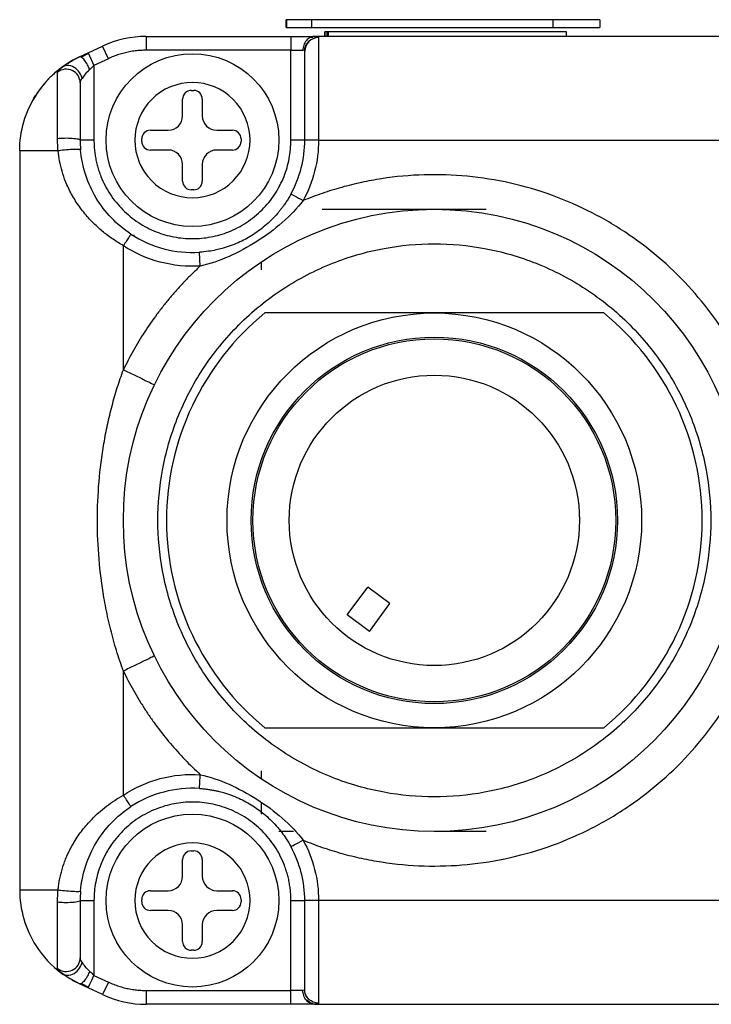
# Model space of a CAD drawing. Header units: inches. Extents: x 0.2 to 10.8, y 0.2 to 8.2.
# Tile 10 of 24: x 6.079 to 6.342, y 1.182 to 1.555. Entities that reach past the tile are written whole.
import ezdxf

# ---------------------------------------------------------------- set-up
doc = ezdxf.new("R2010")
doc.units = ezdxf.units.IN
doc.header["$MEASUREMENT"] = 0

msp = doc.modelspace()

# ---------------------------------------------------------------- linework, layer by layer
for p, q in [((6.180591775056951, 1.552468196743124), (6.180591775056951, 1.555451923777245)), ((6.180696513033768, 1.555451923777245), (6.180591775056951, 1.555451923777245)), ((6.180696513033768, 1.555451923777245), (6.180696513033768, 1.552468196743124)), ((6.190245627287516, 1.555451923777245), (6.180696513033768, 1.555451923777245)), ((6.190245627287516, 1.555451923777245), (6.190245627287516, 1.552468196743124)), ((6.28184105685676, 1.555451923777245), (6.190245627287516, 1.555451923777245)), ((6.28184105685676, 1.555451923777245), (6.281841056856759, 1.552468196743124)), ((6.299663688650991, 1.555451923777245), (6.28184105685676, 1.555451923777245)), ((6.299663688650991, 1.555451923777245), (6.299663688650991, 1.552468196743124)), ((6.180591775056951, 1.552468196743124), (6.180696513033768, 1.552468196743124)), ((6.180696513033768, 1.552468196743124), (6.190245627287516, 1.552468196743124)), ((6.190245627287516, 1.552468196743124), (6.281841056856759, 1.552468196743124)), ((6.281841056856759, 1.552468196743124), (6.299663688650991, 1.552468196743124)), ((6.127456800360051, 1.549097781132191), (6.127456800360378, 1.543848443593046)), ((6.127456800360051, 1.549097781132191), (6.182376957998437, 1.549097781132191)), ((6.182376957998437, 1.549097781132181), (6.182376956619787, 1.54384843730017)), ((6.190737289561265, 1.548617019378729), (6.189792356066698, 1.548734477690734)), ((6.387195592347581, 1.549097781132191), (6.191469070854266, 1.549097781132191)), ((6.192875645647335, 1.548629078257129), (6.192875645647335, 1.509727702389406)), ((6.195233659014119, 1.550791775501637), (6.195233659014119, 1.549097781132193)), ((6.19523518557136, 1.549097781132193), (6.19523518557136, 1.550791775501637)), ((6.196493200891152, 1.550791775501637), (6.19523518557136, 1.550791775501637)), ((6.195977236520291, 1.550732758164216), (6.195977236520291, 1.549097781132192)), ((6.195977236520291, 1.550732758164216), (6.196493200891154, 1.550732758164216)), ((6.196493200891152, 1.550791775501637), (6.196493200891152, 1.549097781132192)), ((6.196494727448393, 1.549097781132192), (6.196494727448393, 1.550791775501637)), ((6.286989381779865, 1.550791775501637), (6.196494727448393, 1.550791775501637)), ((6.286989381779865, 1.549097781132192), (6.286989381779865, 1.550791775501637)), ((6.105355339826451, 1.542861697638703), (6.110818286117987, 1.54540911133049)), ((6.113036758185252, 1.540651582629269), (6.110818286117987, 1.54540911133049)), ((6.182376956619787, 1.54384843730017), (6.127456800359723, 1.543848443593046)), ((6.182376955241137, 1.509727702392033), (6.182376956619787, 1.54384843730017)), ((6.182376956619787, 1.54384843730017), (6.186923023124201, 1.54384843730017)), ((6.187853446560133, 1.545707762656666), (6.188016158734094, 1.54540081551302)), ((6.102090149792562, 1.541339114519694), (6.1053553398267, 1.542861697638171)), ((6.105492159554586, 1.5426132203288), (6.102785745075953, 1.541195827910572)), ((6.10535533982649, 1.54286169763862), (6.10757381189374, 1.538104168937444)), ((6.113036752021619, 1.540651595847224), (6.107573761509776, 1.538104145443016)), ((6.095951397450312, 1.537699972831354), (6.094159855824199, 1.53635219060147)), ((6.107573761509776, 1.538104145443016), (6.107573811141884, 1.509727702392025)), ((6.102169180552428, 1.532738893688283), (6.102336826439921, 1.531596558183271)), ((6.141223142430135, 1.518948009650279), (6.141223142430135, 1.525310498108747)), ((6.144503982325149, 1.528591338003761), (6.145446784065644, 1.528591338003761)), ((6.148727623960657, 1.525310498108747), (6.148727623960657, 1.518948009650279)), ((6.125715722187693, 1.509256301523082), (6.125715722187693, 1.510199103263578)), ((6.128996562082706, 1.513479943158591), (6.135755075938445, 1.513479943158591)), ((6.154195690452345, 1.513479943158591), (6.160162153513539, 1.513479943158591)), ((6.163442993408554, 1.510199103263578), (6.163442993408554, 1.509256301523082)), ((6.107573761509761, 1.509727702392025), (6.102324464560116, 1.509727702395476)), ((6.187626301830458, 1.509727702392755), (6.182376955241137, 1.509727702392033)), ((6.19287564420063, 1.509727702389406), (6.187626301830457, 1.509727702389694)), ((6.192875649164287, 1.509727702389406), (6.385789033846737, 1.509727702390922)), ((6.079358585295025, 1.505657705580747), (6.079358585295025, 1.225083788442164)), ((6.135755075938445, 1.505975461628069), (6.128996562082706, 1.505975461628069)), ((6.160162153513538, 1.505975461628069), (6.154195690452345, 1.505975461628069)), ((6.141223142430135, 1.494144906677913), (6.141223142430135, 1.500507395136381)), ((6.148727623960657, 1.500507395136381), (6.148727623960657, 1.494144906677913)), ((6.145446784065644, 1.4908640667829), (6.144503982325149, 1.4908640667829)), ((6.194187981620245, 1.483480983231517), (6.256523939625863, 1.483480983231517)), ((6.122665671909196, 1.473753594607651), (6.122665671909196, 1.473376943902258)), ((6.122665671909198, 1.473376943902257), (6.122665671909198, 1.473533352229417)), ((6.11872845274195, 1.422573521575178), (6.118728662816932, 1.469658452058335)), ((6.147954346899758, 1.461920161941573), (6.14762788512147, 1.467159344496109)), ((6.171222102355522, 1.460515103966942), (6.171222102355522, 1.463576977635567)), ((6.301213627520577, 1.444110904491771), (6.172464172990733, 1.444110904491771)), ((6.236838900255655, 1.444110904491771), (6.172464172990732, 1.444110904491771)), ((6.301213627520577, 1.444110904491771), (6.236838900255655, 1.444110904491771)), ((6.203733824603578, 1.329463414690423), (6.211540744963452, 1.34001209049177)), ((6.21997968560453, 1.333766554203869), (6.211540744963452, 1.34001209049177)), ((6.212172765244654, 1.323217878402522), (6.21997968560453, 1.333766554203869)), ((6.212172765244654, 1.323217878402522), (6.203733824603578, 1.329463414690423)), ((6.118728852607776, 1.261083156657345), (6.118728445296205, 1.308167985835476)), ((6.172464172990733, 1.28663058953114), (6.301213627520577, 1.28663058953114)), ((6.172464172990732, 1.28663058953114), (6.236838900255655, 1.286630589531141)), ((6.236838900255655, 1.286630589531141), (6.301213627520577, 1.286630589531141)), ((6.171222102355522, 1.267164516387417), (6.171222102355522, 1.270226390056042)), ((6.171222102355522, 1.253822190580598), (6.171222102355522, 1.257936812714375)), ((6.183291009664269, 1.247260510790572), (6.177783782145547, 1.247260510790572)), ((6.256523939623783, 1.247260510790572), (6.236838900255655, 1.247260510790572)), ((6.144503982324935, 1.239877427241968), (6.14544678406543, 1.239877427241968)), ((6.141223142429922, 1.230234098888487), (6.141223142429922, 1.236596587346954)), ((6.148727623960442, 1.236596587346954), (6.148727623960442, 1.230234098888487)), ((6.128996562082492, 1.224766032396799), (6.135755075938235, 1.224766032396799)), ((6.154195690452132, 1.224766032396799), (6.160162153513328, 1.224766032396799)), ((6.102324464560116, 1.221013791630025), (6.107573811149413, 1.221013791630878)), ((6.107573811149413, 1.221013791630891), (6.107573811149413, 1.192637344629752)), ((6.125715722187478, 1.22054239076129), (6.125715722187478, 1.221485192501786)), ((6.16344299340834, 1.221485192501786), (6.16344299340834, 1.22054239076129)), ((6.182376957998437, 1.18689305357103), (6.18237695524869, 1.221013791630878)), ((6.182376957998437, 1.221013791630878), (6.187626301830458, 1.221013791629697)), ((6.192875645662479, 1.221013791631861), (6.187626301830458, 1.22101379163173)), ((6.385789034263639, 1.22101379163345), (6.192875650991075, 1.221013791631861)), ((6.192875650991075, 1.22101379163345), (6.192875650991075, 1.182112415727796)), ((6.135755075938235, 1.217261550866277), (6.128996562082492, 1.217261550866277)), ((6.160162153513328, 1.217261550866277), (6.154195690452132, 1.217261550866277)), ((6.141223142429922, 1.205430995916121), (6.141223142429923, 1.211793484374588)), ((6.148727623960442, 1.211793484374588), (6.148727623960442, 1.205430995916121)), ((6.14544678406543, 1.202150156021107), (6.144503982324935, 1.202150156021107)), ((6.102336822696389, 1.19914493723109), (6.102169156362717, 1.19800252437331)), ((6.094715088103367, 1.193971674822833), (6.095951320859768, 1.193041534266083)), ((6.107573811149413, 1.192637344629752), (6.113036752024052, 1.190089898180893)), ((6.105355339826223, 1.187879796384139), (6.102090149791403, 1.189402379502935)), ((6.102785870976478, 1.189545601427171), (6.105492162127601, 1.188128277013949)), ((6.113036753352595, 1.19008990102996), (6.110818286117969, 1.185332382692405)), ((6.110818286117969, 1.185332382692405), (6.105355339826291, 1.187879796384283)), ((6.127456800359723, 1.186893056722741), (6.127456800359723, 1.18164371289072)), ((6.127456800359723, 1.186893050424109), (6.182376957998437, 1.18689305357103)), ((6.186922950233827, 1.186893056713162), (6.182376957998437, 1.18689305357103)), ((6.182376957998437, 1.18164371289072), (6.182376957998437, 1.18689305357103)), ((6.188009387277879, 1.185357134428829), (6.187844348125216, 1.185063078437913)), ((6.182376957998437, 1.181643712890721), (6.127456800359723, 1.18164371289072)), ((6.18980006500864, 1.182010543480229), (6.190734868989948, 1.182128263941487)), ((6.191469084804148, 1.18164371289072), (6.387195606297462, 1.18164371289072))]:
    msp.add_line(p, q)
at = {"flags": 128}
msp.add_lwpolyline([(6.102090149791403, 1.189402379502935), (6.097214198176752, 1.192112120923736), (6.095013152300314, 1.193658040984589)], dxfattribs=at)
for centre, radius in [((6.144975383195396, 1.50972770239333), 0.03280839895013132), ((6.236838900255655, 1.365370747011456), 0.1181102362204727), ((6.236838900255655, 1.365370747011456), 0.07874017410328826), ((6.236838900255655, 1.365370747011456), 0.06955382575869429), ((6.236838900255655, 1.365370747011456), 0.06889763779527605), ((6.236838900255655, 1.365370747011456), 0.05511811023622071), ((6.144975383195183, 1.221013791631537), 0.0328083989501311)]:
    msp.add_circle(centre, radius)
for centre, radius, start, end in [((6.127456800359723, 1.509727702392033), 0.03937007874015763, 89.99999999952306, 114.9999999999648), ((6.118728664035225, 1.505657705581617), 0.03937007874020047, 115.0000000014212, 131.5015719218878), ((6.118728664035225, 1.505657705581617), 0.03937007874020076, 135.8718902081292, 155.7415751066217), ((6.144503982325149, 1.525310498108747), 0.003280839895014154, 90, 180), ((6.145446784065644, 1.525310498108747), 0.00328083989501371, 0, 90), ((6.135755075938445, 1.518948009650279), 0.00546806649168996, 270.0000000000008, 0), ((6.154195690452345, 1.518948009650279), 0.00546806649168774, 180, 270.0000000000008), ((6.128996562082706, 1.510199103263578), 0.003280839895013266, 90, 180), ((6.160162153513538, 1.510199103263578), 0.003280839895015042, 0, 89.9999999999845), ((6.128996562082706, 1.509256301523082), 0.003280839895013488, 180, 270.0000000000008), ((6.160162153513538, 1.509256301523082), 0.003280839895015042, 270.0000000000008, 0), ((6.144975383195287, 1.509727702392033), 0.04265091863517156, 331.376827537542, 0), ((6.135755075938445, 1.500507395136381), 0.00546806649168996, 0, 90), ((6.154195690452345, 1.500507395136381), 0.005468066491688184, 90, 180), ((6.144503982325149, 1.494144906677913), 0.003280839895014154, 180, 270.0000000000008), ((6.145446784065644, 1.494144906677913), 0.003280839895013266, 270.0000000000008, 0), ((6.144975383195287, 1.509727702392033), 0.04265091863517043, 236.7738406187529, 273.565558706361), ((6.236838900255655, 1.365370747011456), 0.1017060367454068, 129.2680260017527, 230.7319739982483), ((6.236838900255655, 1.365370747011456), 0.1017060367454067, 309.2680260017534, 50.73197399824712), ((6.144975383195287, 1.221013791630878), 0.04265091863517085, 86.4344429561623, 123.2261654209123), ((6.144975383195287, 1.221013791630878), 0.04265091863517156, 0, 28.62317411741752), ((6.144503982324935, 1.236596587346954), 0.003280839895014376, 90, 180), ((6.14544678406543, 1.236596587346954), 0.003280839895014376, 0, 90), ((6.135755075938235, 1.230234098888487), 0.005468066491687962, 270.0000000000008, 0), ((6.154195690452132, 1.230234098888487), 0.00546806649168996, 180, 270.0000000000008), ((6.118728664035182, 1.225083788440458), 0.03937007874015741, 179.9999999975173, 212.5000000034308), ((6.128996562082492, 1.221485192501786), 0.003280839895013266, 90, 180), ((6.160162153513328, 1.221485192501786), 0.003280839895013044, 0, 90), ((6.128996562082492, 1.22054239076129), 0.003280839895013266, 180, 270.0000000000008), ((6.160162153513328, 1.22054239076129), 0.003280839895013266, 270.0000000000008, 0), ((6.135755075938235, 1.211793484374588), 0.00546806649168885, 0, 90), ((6.154195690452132, 1.211793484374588), 0.00546806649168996, 90, 180), ((6.118728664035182, 1.225083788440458), 0.03937007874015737, 212.5000000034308, 233.6018762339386), ((6.144503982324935, 1.205430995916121), 0.003280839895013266, 180, 270.0000000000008), ((6.14544678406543, 1.205430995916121), 0.003280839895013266, 270.0000000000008, 0), ((6.127456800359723, 1.221013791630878), 0.03937007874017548, 245.0000000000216, 270.0000000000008)]:
    msp.add_arc(centre, radius, start, end)
for points, knots in [([(6.182376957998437, 1.549097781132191), (6.182745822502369, 1.549097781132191), (6.183478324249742, 1.549097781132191), (6.184561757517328, 1.549097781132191), (6.185617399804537, 1.549097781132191), (6.186645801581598, 1.549097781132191), (6.188113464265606, 1.549097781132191), (6.189923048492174, 1.549097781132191), (6.190952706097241, 1.549097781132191), (6.191469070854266, 1.549097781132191)], [0, 0, 0, 0, 0.1007418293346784, 0.2000560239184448, 0.2990520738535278, 0.3988500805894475, 0.5005436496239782, 0.7495267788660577, 1, 1, 1, 1]), ([(6.191469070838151, 1.549097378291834), (6.190933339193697, 1.549097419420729), (6.190355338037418, 1.548984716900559), (6.1892361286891, 1.548473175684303), (6.188698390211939, 1.548072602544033), (6.187810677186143, 1.547047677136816), (6.187463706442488, 1.546426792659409), (6.187020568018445, 1.545134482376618), (6.186922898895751, 1.544467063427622), (6.1869228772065, 1.543848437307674)], [0, 0, 0, 0, 0.25, 0.25, 0.5, 0.5, 0.75, 0.75, 1, 1, 1, 1]), ([(6.192875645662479, 1.548629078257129), (6.191501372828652, 1.548629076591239), (6.190135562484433, 1.548070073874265), (6.188192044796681, 1.54614969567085), (6.18762630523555, 1.544800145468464), (6.187626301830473, 1.543442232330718)], [0, 0, 0, 0, 0.5, 0.5, 1, 1, 1, 1]), ([(6.191469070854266, 1.549097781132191), (6.191645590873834, 1.549094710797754), (6.191997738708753, 1.549088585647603), (6.192387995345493, 1.549035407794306), (6.192670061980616, 1.548944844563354), (6.192844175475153, 1.548814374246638), (6.192865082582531, 1.548691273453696), (6.192875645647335, 1.548629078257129)], [0, 0, 0, 0, 0.1984611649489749, 0.3959192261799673, 0.5941616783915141, 0.7949550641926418, 1, 1, 1, 1]), ([(6.127456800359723, 1.543848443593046), (6.126740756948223, 1.543836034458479), (6.125315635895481, 1.543811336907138), (6.123193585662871, 1.54360857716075), (6.121100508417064, 1.543283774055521), (6.11903614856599, 1.542826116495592), (6.117001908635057, 1.54223591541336), (6.114992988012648, 1.541522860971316), (6.11369095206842, 1.540942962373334), (6.113036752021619, 1.540651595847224)], [0, 0, 0, 0, 0.1442638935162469, 0.2871243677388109, 0.4291361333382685, 0.5708638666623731, 0.7128756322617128, 0.8557361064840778, 1, 1, 1, 1]), ([(6.187582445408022, 1.543625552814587), (6.187604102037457, 1.543945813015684), (6.18764871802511, 1.54460559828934), (6.187958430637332, 1.545581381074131), (6.188449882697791, 1.546529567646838), (6.188934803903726, 1.547062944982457), (6.189179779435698, 1.547332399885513)], [0, 0, 0, 0, 0.2330037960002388, 0.480023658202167, 0.7373150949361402, 1, 1, 1, 1]), ([(6.095366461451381, 1.537346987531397), (6.095554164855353, 1.53748398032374), (6.095933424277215, 1.537760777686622), (6.096591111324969, 1.538217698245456), (6.097321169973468, 1.538703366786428), (6.098425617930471, 1.539399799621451), (6.099976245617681, 1.540307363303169), (6.101382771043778, 1.540993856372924), (6.102090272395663, 1.541339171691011)], [0, 0, 0, 0, 0.1139770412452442, 0.2302934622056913, 0.3497948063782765, 0.4732611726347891, 0.7350432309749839, 1, 1, 1, 1]), ([(6.102090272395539, 1.541339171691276), (6.102445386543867, 1.54150476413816), (6.103154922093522, 1.541835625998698), (6.104250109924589, 1.542346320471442), (6.104986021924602, 1.542689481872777), (6.105355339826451, 1.542861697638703)], [0, 0, 0, 0, 0.3329433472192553, 0.6652371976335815, 1, 1, 1, 1]), ([(6.105941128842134, 1.536581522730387), (6.105710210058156, 1.537129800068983), (6.105421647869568, 1.537737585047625), (6.10474683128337, 1.538952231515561), (6.104360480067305, 1.539555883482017), (6.103583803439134, 1.540554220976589), (6.103197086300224, 1.540942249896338), (6.102542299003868, 1.541377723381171), (6.102276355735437, 1.541425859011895), (6.102090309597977, 1.541339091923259)], [0, 0, 0, 0, 0.25, 0.25, 0.5, 0.5, 0.75, 0.75, 1, 1, 1, 1]), ([(6.187626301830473, 1.509727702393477), (6.187626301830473, 1.517866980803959), (6.187626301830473, 1.525739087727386), (6.187626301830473, 1.53810354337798), (6.187626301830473, 1.542190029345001), (6.187626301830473, 1.543442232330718)], [0, 0, 0, 0, 0.4999999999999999, 0.4999999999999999, 0.9999999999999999, 0.9999999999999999, 0.9999999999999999, 0.9999999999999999]), ([(6.095366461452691, 1.537346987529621), (6.094776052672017, 1.536896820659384), (6.093672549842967, 1.536055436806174), (6.092216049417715, 1.53477942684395), (6.091025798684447, 1.533645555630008), (6.089480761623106, 1.532054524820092), (6.087994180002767, 1.530315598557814), (6.086719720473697, 1.528594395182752), (6.086109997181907, 1.527707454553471), (6.085812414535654, 1.527257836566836), (6.085665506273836, 1.527031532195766), (6.085583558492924, 1.52690412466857), (6.085543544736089, 1.526841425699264), (6.08552427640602, 1.526811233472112)], [0, 0, 0, 0, 0.1535967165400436, 0.2870797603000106, 0.4004472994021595, 0.4936977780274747, 0.7459503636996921, 0.873036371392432, 0.9367562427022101, 0.9686523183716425, 0.9846083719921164, 0.9925882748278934, 1, 1, 1, 1]), ([(6.093744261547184, 1.535478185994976), (6.093752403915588, 1.535552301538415), (6.09376856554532, 1.53569941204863), (6.093908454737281, 1.535966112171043), (6.094175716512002, 1.536318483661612), (6.094616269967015, 1.536767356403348), (6.09511446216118, 1.537152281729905), (6.095366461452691, 1.537346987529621)], [0, 0, 0, 0, 0.1627087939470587, 0.3229575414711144, 0.4871367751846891, 0.7405796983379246, 1, 1, 1, 1]), ([(6.102324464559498, 1.531499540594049), (6.102324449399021, 1.532467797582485), (6.102038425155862, 1.533434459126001), (6.100981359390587, 1.535070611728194), (6.100212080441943, 1.535737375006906), (6.0984260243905, 1.536565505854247), (6.097412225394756, 1.536725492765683), (6.095451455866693, 1.53648868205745), (6.094507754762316, 1.536092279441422), (6.093744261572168, 1.535478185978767)], [0, 0, 0, 0, 0.25, 0.25, 0.5, 0.5, 0.75, 0.75, 1, 1, 1, 1]), ([(6.103027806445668, 1.533121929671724), (6.102901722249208, 1.53380602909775), (6.102621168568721, 1.534592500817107), (6.101619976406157, 1.536122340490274), (6.100890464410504, 1.536852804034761), (6.09919571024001, 1.537836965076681), (6.098249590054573, 1.53807511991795), (6.096590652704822, 1.538013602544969), (6.09588631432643, 1.537730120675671), (6.095366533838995, 1.537346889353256)], [0, 0, 0, 0, 0.25, 0.25, 0.5, 0.5, 0.75, 0.75, 1, 1, 1, 1]), ([(6.093743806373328, 1.510353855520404), (6.093744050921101, 1.510994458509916), (6.093744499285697, 1.512168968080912), (6.093745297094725, 1.513748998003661), (6.093744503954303, 1.515007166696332), (6.093743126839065, 1.516781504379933), (6.093745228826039, 1.518978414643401), (6.093741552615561, 1.522835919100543), (6.093758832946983, 1.526957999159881), (6.093738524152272, 1.530645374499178), (6.093752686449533, 1.533037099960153), (6.093749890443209, 1.534601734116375), (6.093746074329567, 1.535195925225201), (6.093744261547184, 1.535478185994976)], [0, 0, 0, 0, 0.05276440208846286, 0.09674056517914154, 0.1322149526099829, 0.1594305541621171, 0.2491074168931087, 0.3255405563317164, 0.5168042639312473, 0.6696421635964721, 0.7919761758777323, 0.9011816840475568, 1, 1, 1, 1]), ([(6.102324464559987, 1.531499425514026), (6.102324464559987, 1.53042790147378), (6.102324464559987, 1.527767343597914), (6.102324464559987, 1.519983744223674), (6.102324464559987, 1.515046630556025), (6.102324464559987, 1.509728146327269)], [0, 0, 0, 0, 0.5, 0.5, 1, 1, 1, 1]), ([(6.144975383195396, 1.487855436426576), (6.139174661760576, 1.487855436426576), (6.133611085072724, 1.490159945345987), (6.125407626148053, 1.498363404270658), (6.123103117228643, 1.503926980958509), (6.123103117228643, 1.51552842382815), (6.125407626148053, 1.521092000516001), (6.133611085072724, 1.529295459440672), (6.139174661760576, 1.531599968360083), (6.150776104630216, 1.531599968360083), (6.156339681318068, 1.529295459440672), (6.164543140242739, 1.521092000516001), (6.16684764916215, 1.51552842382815), (6.16684764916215, 1.503926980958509), (6.164543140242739, 1.498363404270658), (6.156339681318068, 1.490159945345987), (6.150776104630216, 1.487855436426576), (6.144975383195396, 1.487855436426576)], [0, 0, 0, 0, 0.125, 0.125, 0.25, 0.25, 0.375, 0.375, 0.5, 0.5, 0.625, 0.625, 0.75, 0.75, 0.875, 0.875, 1, 1, 1, 1]), ([(6.093743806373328, 1.510353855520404), (6.094507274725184, 1.510450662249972), (6.095450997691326, 1.510513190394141), (6.097411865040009, 1.510550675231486), (6.098425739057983, 1.510525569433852), (6.100211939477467, 1.510395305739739), (6.100981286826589, 1.510290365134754), (6.102038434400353, 1.510032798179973), (6.102324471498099, 1.509880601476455), (6.102324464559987, 1.509728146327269)], [0, 0, 0, 0, 0.25, 0.25, 0.5, 0.5, 0.75, 0.75, 1, 1, 1, 1]), ([(6.093943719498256, 1.505657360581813), (6.093884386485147, 1.506457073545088), (6.093767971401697, 1.508026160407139), (6.093751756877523, 1.50958802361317), (6.093743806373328, 1.510353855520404)], [0, 0, 0, 0, 0.5096677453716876, 1, 1, 1, 1]), ([(6.107573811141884, 1.509727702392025), (6.107584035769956, 1.509051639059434), (6.107604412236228, 1.507704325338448), (6.107771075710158, 1.505694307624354), (6.10803769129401, 1.503704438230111), (6.108413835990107, 1.501734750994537), (6.108896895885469, 1.499785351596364), (6.109487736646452, 1.497856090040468), (6.110823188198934, 1.494203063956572), (6.113482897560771, 1.489041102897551), (6.118347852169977, 1.483104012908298), (6.124288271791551, 1.478235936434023), (6.130938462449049, 1.474807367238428), (6.137922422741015, 1.472758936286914), (6.144973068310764, 1.472109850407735), (6.152025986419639, 1.472758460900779), (6.159007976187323, 1.474805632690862), (6.165660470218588, 1.478234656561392), (6.171599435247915, 1.48310061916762), (6.176467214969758, 1.489039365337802), (6.179357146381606, 1.494650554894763), (6.180951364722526, 1.499281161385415), (6.181771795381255, 1.50270690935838), (6.182283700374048, 1.506196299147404), (6.182345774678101, 1.508546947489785), (6.182376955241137, 1.509727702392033)], [0, 0, 0, 0, 0.01728009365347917, 0.0344371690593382, 0.05152096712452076, 0.06858186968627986, 0.08567046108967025, 0.1028370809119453, 0.1201313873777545, 0.1850800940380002, 0.2500887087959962, 0.3150374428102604, 0.3800460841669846, 0.4400005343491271, 0.5000142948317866, 0.559968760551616, 0.6199825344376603, 0.684931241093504, 0.7499398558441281, 0.8148885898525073, 0.8798972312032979, 0.9100471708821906, 0.9399340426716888, 0.9698282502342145, 1, 1, 1, 1]), ([(6.093943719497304, 1.505657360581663), (6.089407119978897, 1.505657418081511), (6.085704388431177, 1.505657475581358), (6.080678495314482, 1.505657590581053), (6.079358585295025, 1.5056576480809), (6.079358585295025, 1.505657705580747)], [0, 0, 0, 0, 0.5, 0.5, 1, 1, 1, 1]), ([(6.102478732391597, 1.5061037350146), (6.102474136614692, 1.506157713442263), (6.102284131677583, 1.506204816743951), (6.10129122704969, 1.506240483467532), (6.100472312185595, 1.506226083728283), (6.098485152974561, 1.506122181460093), (6.097349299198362, 1.506034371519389), (6.095379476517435, 1.505843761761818), (6.09455320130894, 1.505743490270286), (6.093943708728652, 1.505657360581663)], [0, 0, 0, 0, 0.25, 0.25, 0.5, 0.5, 0.75, 0.75, 1, 1, 1, 1]), ([(6.118728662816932, 1.469658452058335), (6.118069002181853, 1.470043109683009), (6.11674830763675, 1.47081322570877), (6.114829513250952, 1.472069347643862), (6.112960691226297, 1.47339988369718), (6.111149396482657, 1.474812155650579), (6.108561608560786, 1.47701612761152), (6.105389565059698, 1.480158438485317), (6.101928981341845, 1.484461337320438), (6.099026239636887, 1.489060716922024), (6.096885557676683, 1.493579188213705), (6.095415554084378, 1.497820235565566), (6.094440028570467, 1.50172194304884), (6.094107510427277, 1.504358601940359), (6.093943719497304, 1.505657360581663)], [0, 0, 0, 0, 0.04938837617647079, 0.09887956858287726, 0.1485516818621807, 0.1984819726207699, 0.248746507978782, 0.3714351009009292, 0.4932074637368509, 0.6172476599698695, 0.7362248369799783, 0.8273991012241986, 0.9149806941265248, 1, 1, 1, 1]), ([(6.121605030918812, 1.474049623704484), (6.118919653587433, 1.475808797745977), (6.116425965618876, 1.477880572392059), (6.111999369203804, 1.482489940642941), (6.110060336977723, 1.485026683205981), (6.106785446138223, 1.490473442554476), (6.105446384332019, 1.493386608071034), (6.103433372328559, 1.499537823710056), (6.102761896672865, 1.502785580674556), (6.102478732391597, 1.5061037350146)], [0, 0, 0, 0, 0.25, 0.25, 0.5, 0.5, 0.75, 0.75, 1, 1, 1, 1]), ([(6.18702170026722, 1.243960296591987), (6.188223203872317, 1.243479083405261), (6.19062313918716, 1.242517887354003), (6.194271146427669, 1.241212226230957), (6.197947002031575, 1.240009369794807), (6.201654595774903, 1.238918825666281), (6.205392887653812, 1.237938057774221), (6.209162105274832, 1.237067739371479), (6.212962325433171, 1.23630772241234), (6.220863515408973, 1.234967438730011), (6.233000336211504, 1.233847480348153), (6.249432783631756, 1.234400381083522), (6.265791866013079, 1.237000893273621), (6.281735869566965, 1.241689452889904), (6.296920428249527, 1.248301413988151), (6.310902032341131, 1.25663698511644), (6.323592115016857, 1.266471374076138), (6.338315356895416, 1.281053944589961), (6.353511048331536, 1.302592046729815), (6.365303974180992, 1.332538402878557), (6.369478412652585, 1.365370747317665), (6.365303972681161, 1.398203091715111), (6.353511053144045, 1.428149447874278), (6.338316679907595, 1.449685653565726), (6.32359387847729, 1.464268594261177), (6.310905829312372, 1.474101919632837), (6.296922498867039, 1.48243899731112), (6.28174022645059, 1.489050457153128), (6.265794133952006, 1.493740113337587), (6.24943750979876, 1.496340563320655), (6.233002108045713, 1.496894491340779), (6.219578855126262, 1.495654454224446), (6.209158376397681, 1.493733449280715), (6.201643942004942, 1.491874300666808), (6.194239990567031, 1.489601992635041), (6.189430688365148, 1.487722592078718), (6.187021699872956, 1.486781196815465)], [0, 0, 0, 0, 0.007556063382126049, 0.01509280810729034, 0.02261678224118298, 0.03013456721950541, 0.03765276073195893, 0.04517795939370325, 0.05271674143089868, 0.06027564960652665, 0.09196511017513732, 0.1236678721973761, 0.1560338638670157, 0.1884134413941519, 0.2204376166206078, 0.2524752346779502, 0.2832007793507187, 0.3139397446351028, 0.373214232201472, 0.4356169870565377, 0.5000032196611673, 0.5643894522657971, 0.6267922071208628, 0.6860666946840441, 0.7167922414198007, 0.747531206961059, 0.7795553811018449, 0.8115929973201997, 0.843958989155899, 0.8763385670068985, 0.9080280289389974, 0.9397307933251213, 0.9548220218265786, 0.969862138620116, 0.9849038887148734, 1, 1, 1, 1]), ([(6.18241389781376, 1.489295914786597), (6.182114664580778, 1.488763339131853), (6.181538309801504, 1.48773754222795), (6.180630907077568, 1.48630547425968), (6.179751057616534, 1.485019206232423), (6.178905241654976, 1.483872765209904), (6.178104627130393, 1.482856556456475), (6.176124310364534, 1.480486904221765), (6.172778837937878, 1.477167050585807), (6.167676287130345, 1.473452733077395), (6.162205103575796, 1.470549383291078), (6.157581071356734, 1.468894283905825), (6.153761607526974, 1.467965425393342), (6.150889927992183, 1.467438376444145), (6.148772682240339, 1.467257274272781), (6.14762786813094, 1.467159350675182)], [0, 0, 0, 0, 0.04241922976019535, 0.08170391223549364, 0.1179076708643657, 0.1510739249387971, 0.1812382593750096, 0.2084309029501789, 0.3673705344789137, 0.5098311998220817, 0.6450589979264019, 0.796476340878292, 0.8525066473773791, 0.9202489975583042, 1, 1, 1, 1]), ([(6.182413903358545, 1.489295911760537), (6.182413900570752, 1.48929590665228), (6.182910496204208, 1.489024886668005), (6.184616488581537, 1.488093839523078), (6.185815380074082, 1.48743954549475), (6.187021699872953, 1.486781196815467)], [0, 0, 0, 0, 0.5, 0.5, 1, 1, 1, 1]), ([(6.187021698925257, 1.486781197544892), (6.184748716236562, 1.483828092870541), (6.182061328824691, 1.481037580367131), (6.176134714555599, 1.475844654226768), (6.172880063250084, 1.473426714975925), (6.166041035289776, 1.469074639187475), (6.162472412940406, 1.467150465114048), (6.155258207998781, 1.463981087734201), (6.151592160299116, 1.462728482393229), (6.147954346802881, 1.461920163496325)], [0, 0, 0, 0, 0.25, 0.25, 0.5, 0.5, 0.75, 0.75, 1, 1, 1, 1]), ([(6.121605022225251, 1.474049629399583), (6.121605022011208, 1.474049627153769), (6.121559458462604, 1.473980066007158), (6.121328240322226, 1.473627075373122), (6.121140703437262, 1.473340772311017), (6.120616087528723, 1.472539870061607), (6.120278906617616, 1.472025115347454), (6.119529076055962, 1.470880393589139), (6.119119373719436, 1.470254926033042), (6.118728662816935, 1.469658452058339)], [0, 0, 0, 0, 0.25, 0.25, 0.5, 0.5, 0.75, 0.75, 1, 1, 1, 1]), ([(6.236838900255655, 1.260383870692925), (6.243242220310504, 1.260383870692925), (6.256432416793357, 1.261593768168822), (6.275999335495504, 1.267219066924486), (6.294814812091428, 1.276966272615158), (6.311604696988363, 1.290604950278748), (6.325243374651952, 1.307394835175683), (6.334990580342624, 1.326210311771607), (6.340615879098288, 1.345777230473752), (6.342413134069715, 1.365370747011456), (6.340615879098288, 1.384964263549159), (6.334990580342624, 1.404531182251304), (6.325243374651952, 1.423346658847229), (6.311604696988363, 1.440136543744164), (6.294814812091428, 1.453775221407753), (6.275999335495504, 1.463522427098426), (6.256432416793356, 1.469147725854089), (6.236838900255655, 1.470944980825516), (6.21724538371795, 1.469147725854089), (6.197678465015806, 1.463522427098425), (6.178862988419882, 1.453775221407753), (6.162073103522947, 1.440136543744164), (6.148434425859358, 1.423346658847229), (6.138687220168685, 1.404531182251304), (6.13306192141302, 1.384964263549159), (6.131264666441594, 1.365370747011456), (6.133061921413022, 1.345777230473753), (6.138687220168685, 1.326210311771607), (6.148434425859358, 1.307394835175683), (6.162073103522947, 1.290604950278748), (6.178862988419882, 1.276966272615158), (6.197678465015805, 1.267219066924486), (6.217245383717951, 1.261593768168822), (6.230435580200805, 1.260383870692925), (6.236838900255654, 1.260383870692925)], [0, 0, 0, 0, 0.02912900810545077, 0.06000283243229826, 0.09216020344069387, 0.1250000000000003, 0.1578397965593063, 0.1899971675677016, 0.2208709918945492, 0.2500000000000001, 0.279129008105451, 0.3100028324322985, 0.342160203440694, 0.3749999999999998, 0.4078397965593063, 0.4399971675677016, 0.4708709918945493, 0.5000000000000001, 0.5291290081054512, 0.5600028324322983, 0.5921602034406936, 0.6249999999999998, 0.6578397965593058, 0.6899971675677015, 0.7208709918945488, 0.7499999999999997, 0.7791290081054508, 0.8100028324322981, 0.8421602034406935, 0.8749999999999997, 0.907839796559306, 0.9399971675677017, 0.9708709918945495, 1, 1, 1, 1]), ([(6.147954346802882, 1.461920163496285), (6.146953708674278, 1.460982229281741), (6.144954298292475, 1.459108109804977), (6.142070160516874, 1.45618162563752), (6.13927537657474, 1.453175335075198), (6.13657775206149, 1.450080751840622), (6.133975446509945, 1.446899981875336), (6.130637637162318, 1.44255118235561), (6.126730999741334, 1.436923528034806), (6.122443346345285, 1.429905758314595), (6.119967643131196, 1.425019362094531), (6.118728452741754, 1.422573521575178)], [0, 0, 0, 0, 0.08345462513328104, 0.1667536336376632, 0.2499787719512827, 0.3332120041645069, 0.4165352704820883, 0.5000302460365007, 0.666763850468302, 0.8332017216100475, 0.9999999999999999, 0.9999999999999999, 0.9999999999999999, 0.9999999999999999]), ([(6.118728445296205, 1.308167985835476), (6.118273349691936, 1.30945061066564), (6.117361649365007, 1.312020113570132), (6.116119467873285, 1.315924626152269), (6.114967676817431, 1.319872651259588), (6.113915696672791, 1.323867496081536), (6.112960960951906, 1.327908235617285), (6.112103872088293, 1.331995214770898), (6.110712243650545, 1.339556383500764), (6.109295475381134, 1.350669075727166), (6.108682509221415, 1.365354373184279), (6.109292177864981, 1.380041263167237), (6.110840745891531, 1.392192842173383), (6.112692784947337, 1.40178436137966), (6.114390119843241, 1.40885652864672), (6.116366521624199, 1.415795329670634), (6.117942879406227, 1.420319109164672), (6.11872845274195, 1.422573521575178)], [0, 0, 0, 0, 0.03498952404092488, 0.0700950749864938, 0.1053396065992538, 0.1407458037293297, 0.1763360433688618, 0.2121323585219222, 0.248156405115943, 0.3741013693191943, 0.4998796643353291, 0.6256218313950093, 0.7515935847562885, 0.8145468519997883, 0.8768527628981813, 0.9386299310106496, 1, 1, 1, 1]), ([(6.118728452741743, 1.42257352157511), (6.120120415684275, 1.421899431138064), (6.121622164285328, 1.421172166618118), (6.124529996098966, 1.419763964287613), (6.125927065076, 1.419087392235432), (6.128233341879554, 1.417970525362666), (6.129134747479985, 1.41753400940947), (6.13028596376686, 1.416976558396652), (6.130539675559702, 1.416853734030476), (6.130539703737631, 1.416853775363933)], [0, 0, 0, 0, 0.25, 0.25, 0.5, 0.5, 0.75, 0.75, 1, 1, 1, 1]), ([(6.130539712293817, 1.313887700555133), (6.130539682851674, 1.313887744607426), (6.130285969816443, 1.313764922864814), (6.129134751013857, 1.313207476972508), (6.128233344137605, 1.312770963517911), (6.125927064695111, 1.311654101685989), (6.12452999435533, 1.310977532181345), (6.121622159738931, 1.309569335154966), (6.120120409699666, 1.308842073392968), (6.118728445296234, 1.308167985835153)], [0, 0, 0, 0, 0.25, 0.25, 0.5, 0.5, 0.75, 0.75, 1, 1, 1, 1]), ([(6.118728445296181, 1.308167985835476), (6.119337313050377, 1.306939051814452), (6.120553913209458, 1.304483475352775), (6.122522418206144, 1.300876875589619), (6.124593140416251, 1.297332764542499), (6.126776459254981, 1.293856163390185), (6.129069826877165, 1.290445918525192), (6.13226894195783, 1.28599409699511), (6.136528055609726, 1.280628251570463), (6.142007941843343, 1.274496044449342), (6.145970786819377, 1.27071426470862), (6.147954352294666, 1.268821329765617)], [0, 0, 0, 0, 0.08345462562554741, 0.1667536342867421, 0.2499787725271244, 0.3332120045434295, 0.4165352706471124, 0.500030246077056, 0.6667638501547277, 0.8332017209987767, 1, 1, 1, 1]), ([(6.147627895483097, 1.263582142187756), (6.147627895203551, 1.263582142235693), (6.147634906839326, 1.263694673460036), (6.147666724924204, 1.2642053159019), (6.147691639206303, 1.264605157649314), (6.147755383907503, 1.26562817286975), (6.147793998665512, 1.266247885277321), (6.147874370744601, 1.267537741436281), (6.147915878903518, 1.268203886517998), (6.147954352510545, 1.26882133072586)], [0, 0, 0, 0, 0.25, 0.25, 0.5, 0.5, 0.75, 0.75, 1, 1, 1, 1]), ([(6.147954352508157, 1.26882133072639), (6.151592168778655, 1.268013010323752), (6.155258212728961, 1.26676041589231), (6.162472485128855, 1.263590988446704), (6.166041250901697, 1.261666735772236), (6.172880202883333, 1.257314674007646), (6.176134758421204, 1.254896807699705), (6.182061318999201, 1.249703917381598), (6.184748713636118, 1.246913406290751), (6.187021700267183, 1.243960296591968)], [0, 0, 0, 0, 0.25, 0.25, 0.5, 0.5, 0.75, 0.75, 1, 1, 1, 1]), ([(6.147627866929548, 1.263582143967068), (6.148225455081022, 1.263537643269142), (6.14937658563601, 1.263451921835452), (6.151026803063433, 1.263242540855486), (6.15253659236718, 1.262997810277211), (6.15390849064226, 1.262725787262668), (6.155146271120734, 1.262440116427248), (6.158082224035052, 1.261674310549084), (6.16243221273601, 1.260102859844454), (6.167943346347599, 1.257120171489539), (6.172955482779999, 1.253408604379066), (6.176499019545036, 1.249871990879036), (6.179014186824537, 1.246757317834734), (6.180746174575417, 1.244337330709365), (6.181828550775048, 1.242460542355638), (6.182413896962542, 1.241445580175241)], [0, 0, 0, 0, 0.04161130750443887, 0.08015561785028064, 0.1156844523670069, 0.1482395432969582, 0.17785532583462, 0.2045607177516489, 0.3607338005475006, 0.5004337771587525, 0.6383668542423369, 0.792534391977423, 0.8496251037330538, 0.9186776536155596, 1, 1, 1, 1]), ([(6.093943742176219, 1.225084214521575), (6.094016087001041, 1.225729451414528), (6.094161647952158, 1.22702769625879), (6.094495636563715, 1.228963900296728), (6.094917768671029, 1.230903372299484), (6.09543921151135, 1.23284469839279), (6.096060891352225, 1.234788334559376), (6.097161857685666, 1.237737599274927), (6.099000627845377, 1.241633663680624), (6.101887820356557, 1.246221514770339), (6.105334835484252, 1.250521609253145), (6.108862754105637, 1.25403040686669), (6.112279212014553, 1.256858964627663), (6.115412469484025, 1.259114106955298), (6.11762526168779, 1.260427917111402), (6.118728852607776, 1.261083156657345)], [0, 0, 0, 0, 0.04215803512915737, 0.08482381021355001, 0.1281347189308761, 0.1722221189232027, 0.2172105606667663, 0.2632172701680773, 0.3816211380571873, 0.505118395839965, 0.6267923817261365, 0.7494382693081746, 0.8336242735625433, 0.9170230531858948, 1, 1, 1, 1]), ([(6.121605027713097, 1.256691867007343), (6.1216050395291, 1.256691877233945), (6.121559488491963, 1.256761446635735), (6.121328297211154, 1.257114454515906), (6.121140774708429, 1.257400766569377), (6.120616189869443, 1.258201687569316), (6.120279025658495, 1.25871645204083), (6.119529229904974, 1.259861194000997), (6.119119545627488, 1.26048667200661), (6.118728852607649, 1.261083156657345)], [0, 0, 0, 0, 0.25, 0.25, 0.5, 0.5, 0.75, 0.75, 1, 1, 1, 1]), ([(6.102478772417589, 1.224637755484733), (6.102762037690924, 1.227956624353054), (6.103433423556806, 1.231203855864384), (6.105446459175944, 1.237355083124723), (6.106785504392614, 1.240268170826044), (6.110060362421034, 1.245714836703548), (6.111999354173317, 1.248251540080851), (6.11642596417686, 1.252860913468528), (6.118919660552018, 1.254932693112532), (6.121605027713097, 1.256691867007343)], [0, 0, 0, 0, 0.25, 0.25, 0.5, 0.5, 0.75, 0.75, 1, 1, 1, 1]), ([(6.18237695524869, 1.221013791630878), (6.182366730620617, 1.221689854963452), (6.182346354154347, 1.223037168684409), (6.182179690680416, 1.225047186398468), (6.181913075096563, 1.227037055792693), (6.181536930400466, 1.229006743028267), (6.181053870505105, 1.230956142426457), (6.180463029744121, 1.232885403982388), (6.179127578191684, 1.236538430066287), (6.176467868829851, 1.241700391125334), (6.171602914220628, 1.247637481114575), (6.165662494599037, 1.252505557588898), (6.159012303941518, 1.255934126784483), (6.152028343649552, 1.257982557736), (6.144977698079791, 1.258631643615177), (6.137924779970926, 1.257983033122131), (6.130942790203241, 1.255935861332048), (6.124290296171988, 1.252506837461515), (6.118351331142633, 1.247640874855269), (6.113483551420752, 1.241702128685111), (6.110593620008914, 1.236090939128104), (6.108999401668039, 1.231460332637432), (6.108178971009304, 1.228034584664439), (6.107667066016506, 1.224545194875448), (6.10760499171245, 1.222194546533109), (6.107573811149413, 1.221013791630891)], [0, 0, 0, 0, 0.01728009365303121, 0.03443716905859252, 0.05152096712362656, 0.06858186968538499, 0.08567046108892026, 0.1028370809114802, 0.1201313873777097, 0.1850800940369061, 0.2500887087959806, 0.3150374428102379, 0.3800460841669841, 0.4400005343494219, 0.5000142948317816, 0.5599687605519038, 0.6199825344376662, 0.6849312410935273, 0.7499398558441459, 0.8148885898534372, 0.8798972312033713, 0.9100471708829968, 0.9399340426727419, 0.9698282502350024, 1, 1, 1, 1]), ([(6.144975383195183, 1.199141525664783), (6.139174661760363, 1.199141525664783), (6.133611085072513, 1.201446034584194), (6.125407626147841, 1.209649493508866), (6.12310311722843, 1.215213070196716), (6.12310311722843, 1.226814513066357), (6.125407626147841, 1.232378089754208), (6.133611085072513, 1.240581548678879), (6.139174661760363, 1.24288605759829), (6.150776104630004, 1.24288605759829), (6.156339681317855, 1.240581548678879), (6.164543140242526, 1.232378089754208), (6.166847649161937, 1.226814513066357), (6.166847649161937, 1.215213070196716), (6.164543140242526, 1.209649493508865), (6.156339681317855, 1.201446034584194), (6.150776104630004, 1.199141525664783), (6.144975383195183, 1.199141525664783)], [0, 0, 0, 0, 0.125, 0.125, 0.25, 0.25, 0.375, 0.375, 0.5, 0.5, 0.625, 0.625, 0.75, 0.75, 0.875, 0.875, 1, 1, 1, 1]), ([(6.187021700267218, 1.243960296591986), (6.185815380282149, 1.243301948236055), (6.184616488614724, 1.242647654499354), (6.182910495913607, 1.241716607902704), (6.182413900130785, 1.241445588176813), (6.182413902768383, 1.241445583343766)], [0, 0, 0, 0, 0.5, 0.5, 1, 1, 1, 1]), ([(6.079358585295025, 1.225083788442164), (6.079358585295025, 1.225083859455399), (6.080678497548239, 1.225083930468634), (6.085704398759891, 1.225084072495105), (6.089407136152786, 1.22508414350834), (6.093943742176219, 1.225084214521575)], [0, 0, 0, 0, 0.5, 0.5, 1, 1, 1, 1]), ([(6.093743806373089, 1.220387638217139), (6.093751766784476, 1.221153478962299), (6.093768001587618, 1.222715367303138), (6.093884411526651, 1.224284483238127), (6.09394374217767, 1.225084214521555)], [0, 0, 0, 0, 0.4903300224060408, 0.9999999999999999, 0.9999999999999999, 0.9999999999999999, 0.9999999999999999]), ([(6.093943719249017, 1.225084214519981), (6.094553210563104, 1.224998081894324), (6.095379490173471, 1.224897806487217), (6.097349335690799, 1.224707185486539), (6.098485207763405, 1.224619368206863), (6.100472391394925, 1.224515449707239), (6.101291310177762, 1.224501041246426), (6.1022842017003, 1.224536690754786), (6.102474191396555, 1.224583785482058), (6.102478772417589, 1.224637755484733)], [0, 0, 0, 0, 0.25, 0.25, 0.5, 0.5, 0.75, 0.75, 1, 1, 1, 1]), ([(6.093744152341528, 1.195264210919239), (6.09374437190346, 1.195415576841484), (6.093744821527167, 1.195725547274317), (6.093746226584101, 1.196390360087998), (6.093745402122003, 1.19724424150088), (6.093742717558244, 1.19858851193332), (6.093749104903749, 1.20072829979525), (6.093742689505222, 1.203504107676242), (6.093744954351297, 1.206420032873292), (6.093743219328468, 1.208968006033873), (6.093744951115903, 1.211762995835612), (6.093742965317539, 1.214362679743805), (6.093745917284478, 1.217283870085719), (6.093744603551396, 1.219215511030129), (6.093743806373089, 1.220387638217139)], [0, 0, 0, 0, 0.05634357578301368, 0.1153816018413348, 0.1778211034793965, 0.2441685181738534, 0.3620885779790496, 0.4999587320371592, 0.5819059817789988, 0.6746033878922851, 0.750988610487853, 0.8406691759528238, 0.9033174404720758, 1, 1, 1, 1]), ([(6.102324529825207, 1.221013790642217), (6.102324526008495, 1.220891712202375), (6.102138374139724, 1.220749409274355), (6.101144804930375, 1.220478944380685), (6.100320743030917, 1.220354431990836), (6.098316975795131, 1.220208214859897), (6.097170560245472, 1.22018893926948), (6.095185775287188, 1.220242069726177), (6.094355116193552, 1.220310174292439), (6.093743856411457, 1.220387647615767)], [0, 0, 0, 0, 0.25, 0.25, 0.5, 0.5, 0.75, 0.75, 1, 1, 1, 1]), ([(6.102324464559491, 1.221013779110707), (6.102324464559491, 1.215695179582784), (6.102324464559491, 1.210757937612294), (6.102324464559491, 1.202974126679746), (6.102324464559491, 1.200313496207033), (6.102324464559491, 1.199241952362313)], [0, 0, 0, 0, 0.4999999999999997, 0.4999999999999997, 1, 1, 1, 1]), ([(6.187626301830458, 1.187299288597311), (6.187626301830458, 1.188551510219), (6.187626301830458, 1.192638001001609), (6.187626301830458, 1.20500244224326), (6.187626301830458, 1.212874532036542), (6.187626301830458, 1.22101379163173)], [0, 0, 0, 0, 0.5000000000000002, 0.5000000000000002, 0.9999999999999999, 0.9999999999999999, 0.9999999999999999, 0.9999999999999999]), ([(6.093744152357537, 1.195264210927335), (6.094507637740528, 1.194650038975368), (6.095451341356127, 1.194253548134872), (6.097412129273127, 1.194016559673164), (6.098425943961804, 1.1941764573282), (6.100212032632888, 1.195004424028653), (6.100981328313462, 1.195671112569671), (6.102038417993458, 1.197307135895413), (6.102324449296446, 1.1982737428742), (6.102324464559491, 1.199241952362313)], [0, 0, 0, 0, 0.25, 0.25, 0.5, 0.5, 0.75, 0.75, 1, 1, 1, 1]), ([(6.095366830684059, 1.193394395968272), (6.09588659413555, 1.193011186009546), (6.09659091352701, 1.192727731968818), (6.098249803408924, 1.192666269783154), (6.099195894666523, 1.192904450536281), (6.100890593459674, 1.193888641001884), (6.10162008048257, 1.19461910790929), (6.102621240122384, 1.196148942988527), (6.102901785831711, 1.196935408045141), (6.103027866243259, 1.197619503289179)], [0, 0, 0, 0, 0.25, 0.25, 0.5, 0.5, 0.75, 0.75, 1, 1, 1, 1]), ([(6.095366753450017, 1.193394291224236), (6.09519275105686, 1.193526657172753), (6.094849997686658, 1.19378739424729), (6.094443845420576, 1.194150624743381), (6.094084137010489, 1.194530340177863), (6.093798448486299, 1.194926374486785), (6.093762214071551, 1.195151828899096), (6.093744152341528, 1.195264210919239)], [0, 0, 0, 0, 0.1754867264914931, 0.3456772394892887, 0.5157926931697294, 0.7586377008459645, 1, 1, 1, 1]), ([(6.102090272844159, 1.189402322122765), (6.101725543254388, 1.189576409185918), (6.101000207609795, 1.189922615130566), (6.09996888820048, 1.190464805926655), (6.098988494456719, 1.191014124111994), (6.097821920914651, 1.191712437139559), (6.09654218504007, 1.19254447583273), (6.095750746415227, 1.193116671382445), (6.095366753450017, 1.193394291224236)], [0, 0, 0, 0, 0.1354523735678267, 0.269373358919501, 0.402527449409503, 0.5356923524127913, 0.7747255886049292, 1, 1, 1, 1]), ([(6.105941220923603, 1.194159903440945), (6.105710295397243, 1.193611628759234), (6.105421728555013, 1.193003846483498), (6.104746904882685, 1.191789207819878), (6.104360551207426, 1.191185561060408), (6.103583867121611, 1.190187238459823), (6.103197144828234, 1.189799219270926), (6.102542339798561, 1.189363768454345), (6.10227638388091, 1.1893156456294), (6.102090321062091, 1.189402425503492)], [0, 0, 0, 0, 0.25, 0.25, 0.5, 0.5, 0.75, 0.75, 1, 1, 1, 1]), ([(6.105355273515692, 1.187879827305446), (6.105355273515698, 1.187879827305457), (6.105594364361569, 1.188392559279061), (6.106415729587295, 1.190153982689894), (6.106992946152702, 1.191391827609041), (6.107573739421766, 1.192637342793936)], [0, 0, 0, 0, 0.5, 0.5, 1, 1, 1, 1]), ([(6.105355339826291, 1.187879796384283), (6.10498593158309, 1.188052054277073), (6.104249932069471, 1.188395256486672), (6.103154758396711, 1.18890594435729), (6.102445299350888, 1.189236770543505), (6.10209027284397, 1.189402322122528)], [0, 0, 0, 0, 0.3348500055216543, 0.667146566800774, 1, 1, 1, 1]), ([(6.113036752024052, 1.190089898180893), (6.113690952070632, 1.189798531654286), (6.11499298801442, 1.189218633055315), (6.11700190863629, 1.188505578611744), (6.119036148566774, 1.187915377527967), (6.1211005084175, 1.187457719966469), (6.123193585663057, 1.187132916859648), (6.125315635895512, 1.186930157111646), (6.126740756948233, 1.186905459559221), (6.127456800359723, 1.186893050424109)], [0, 0, 0, 0, 0.1442638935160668, 0.2871243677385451, 0.4291361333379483, 0.5708638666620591, 0.712875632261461, 0.855736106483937, 1, 1, 1, 1]), ([(6.19146902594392, 1.181644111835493), (6.190933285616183, 1.181644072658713), (6.190355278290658, 1.181756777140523), (6.189236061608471, 1.182268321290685), (6.188698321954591, 1.182668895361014), (6.187810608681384, 1.183693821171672), (6.187463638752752, 1.184314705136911), (6.187020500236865, 1.185607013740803), (6.186922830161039, 1.186274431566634), (6.186922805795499, 1.186893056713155)], [0, 0, 0, 0, 0.25, 0.25, 0.5, 0.5, 0.75, 0.75, 1, 1, 1, 1]), ([(6.189161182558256, 1.183427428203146), (6.188916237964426, 1.183699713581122), (6.188431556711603, 1.184238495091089), (6.187944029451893, 1.185194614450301), (6.187640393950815, 1.18617655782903), (6.187601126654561, 1.186838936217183), (6.187582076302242, 1.187160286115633)], [0, 0, 0, 0, 0.2630077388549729, 0.5204234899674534, 0.7673356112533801, 0.9999999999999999, 0.9999999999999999, 0.9999999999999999, 0.9999999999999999]), ([(6.192875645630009, 1.182112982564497), (6.192257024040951, 1.182112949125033), (6.191589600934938, 1.182224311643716), (6.190297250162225, 1.182729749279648), (6.189676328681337, 1.183125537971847), (6.188651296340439, 1.184138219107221), (6.188250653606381, 1.184751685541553), (6.187738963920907, 1.186028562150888), (6.187626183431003, 1.186688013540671), (6.187626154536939, 1.187299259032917)], [0, 0, 0, 0, 0.25, 0.25, 0.5, 0.5, 0.75, 0.75, 1, 1, 1, 1]), ([(6.191469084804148, 1.18164371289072), (6.191275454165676, 1.181643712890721), (6.190890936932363, 1.181643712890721), (6.190197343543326, 1.18164371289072), (6.189425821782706, 1.18164371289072), (6.188567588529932, 1.18164371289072), (6.187184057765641, 1.181643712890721), (6.185131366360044, 1.18164371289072), (6.183296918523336, 1.18164371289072), (6.182376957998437, 1.181643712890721)], [0, 0, 0, 0, 0.1007418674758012, 0.2000560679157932, 0.2990521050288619, 0.3988500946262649, 0.5005436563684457, 0.7495267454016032, 1, 1, 1, 1]), ([(6.188705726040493, 1.183206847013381), (6.18896426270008, 1.182964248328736), (6.18947584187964, 1.182484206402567), (6.190379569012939, 1.182007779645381), (6.191306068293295, 1.181717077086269), (6.191930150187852, 1.181687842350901), (6.192232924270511, 1.181673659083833)], [0, 0, 0, 0, 0.2630023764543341, 0.5204157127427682, 0.7673291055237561, 1, 1, 1, 1]), ([(6.192875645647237, 1.182112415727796), (6.192865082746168, 1.182050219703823), (6.192844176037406, 1.181927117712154), (6.192670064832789, 1.181796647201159), (6.19238800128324, 1.181706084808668), (6.191997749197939, 1.181652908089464), (6.191645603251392, 1.181646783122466), (6.191469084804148, 1.18164371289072)], [0, 0, 0, 0, 0.2050479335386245, 0.4058428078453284, 0.6040852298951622, 0.801541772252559, 1, 1, 1, 1])]:
    msp.add_open_spline(points, degree=3, knots=knots)
for points in [[(6.187626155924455, 1.543442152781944), (6.187626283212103, 1.543723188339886), (6.187388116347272, 1.543848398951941), (6.1869228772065, 1.543848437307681)], [(6.105941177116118, 1.536581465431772), (6.104740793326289, 1.535461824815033), (6.10370518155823, 1.534120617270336), (6.10302776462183, 1.533121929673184)], [(6.107573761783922, 1.538104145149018), (6.107022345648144, 1.537589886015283), (6.106470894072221, 1.537075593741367), (6.105941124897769, 1.536581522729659)], [(6.1023246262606, 1.531499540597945), (6.102324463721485, 1.531882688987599), (6.102582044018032, 1.53246447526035), (6.103027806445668, 1.533121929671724)], [(6.079358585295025, 1.505657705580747), (6.079358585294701, 1.513151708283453), (6.081497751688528, 1.520490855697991), (6.08552427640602, 1.526811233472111)], [(6.102324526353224, 1.509728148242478), (6.102324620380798, 1.508526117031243), (6.102375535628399, 1.507314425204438), (6.102478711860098, 1.50610373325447)], [(6.192875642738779, 1.509727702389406), (6.19287564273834, 1.501709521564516), (6.190862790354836, 1.493819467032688), (6.187021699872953, 1.486781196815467)], [(6.147954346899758, 1.461920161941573), (6.137632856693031, 1.461277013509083), (6.127379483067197, 1.463991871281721), (6.118728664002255, 1.469658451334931)], [(6.118728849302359, 1.261083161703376), (6.127379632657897, 1.26674966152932), (6.13763293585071, 1.269464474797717), (6.147954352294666, 1.268821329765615)], [(6.187021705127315, 1.243960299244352), (6.190862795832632, 1.236922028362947), (6.192875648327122, 1.229031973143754), (6.192875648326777, 1.221013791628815)], [(6.102478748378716, 1.224637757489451), (6.102375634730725, 1.223427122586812), (6.102324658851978, 1.222215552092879), (6.102324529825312, 1.221013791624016)], [(6.103027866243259, 1.197619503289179), (6.102582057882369, 1.19827701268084), (6.102324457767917, 1.198858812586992), (6.102324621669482, 1.199241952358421)], [(6.105941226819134, 1.19415990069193), (6.104740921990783, 1.195279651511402), (6.103705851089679, 1.196619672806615), (6.103027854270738, 1.197619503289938)], [(6.105941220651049, 1.194159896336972), (6.106471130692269, 1.193665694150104), (6.107022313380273, 1.193151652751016), (6.107573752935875, 1.192637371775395)], [(6.187626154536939, 1.187299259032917), (6.187626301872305, 1.187018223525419), (6.187388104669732, 1.186893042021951), (6.186922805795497, 1.186893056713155)]]:
    msp.add_open_spline(points, degree=3)

doc.saveas('drawing.dxf')
